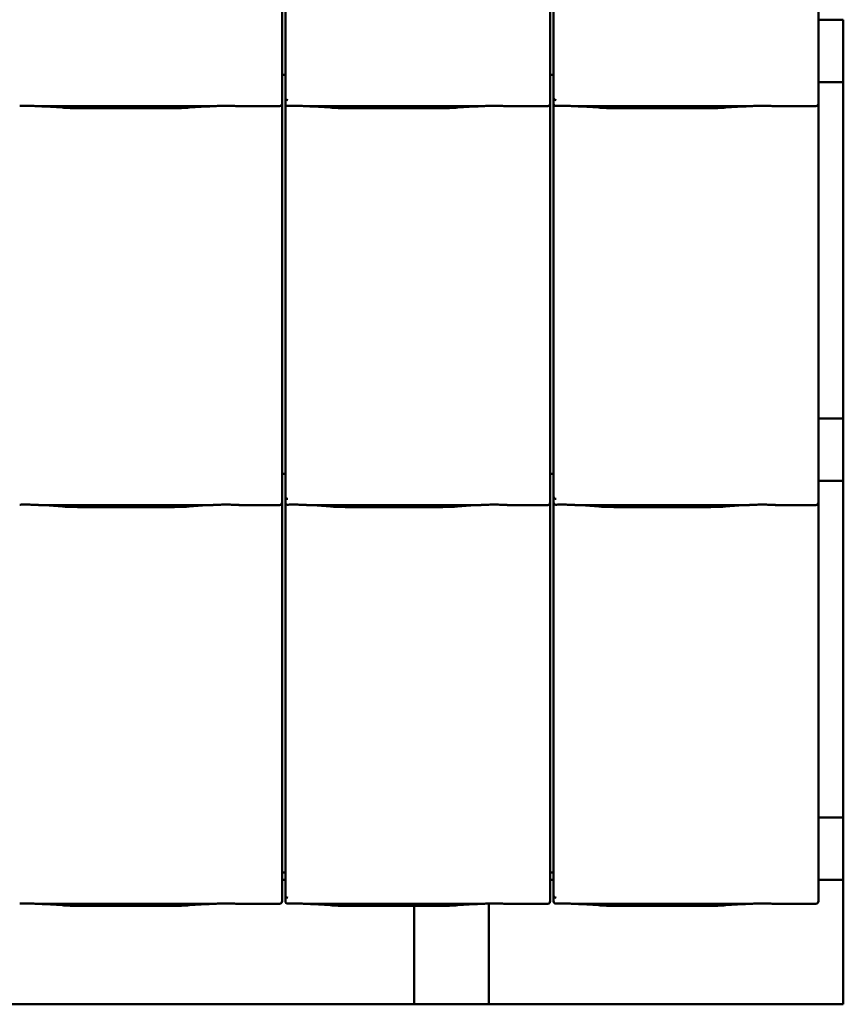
# Model space of a CAD drawing. Header units: millimetres. Extents: x 200 to 13555, y -185 to 8310.
# Tile 29 of 94: x 7634 to 8294, y 1405 to 2195. Entities that reach past the tile are written whole.
import ezdxf

# ---------------------------------------------------------------- set-up
doc = ezdxf.new("R2010")
doc.units = ezdxf.units.MM
doc.header["$LTSCALE"] = 10
doc.layers.add('Sichtbare Kanten(DIN)', color=7, linetype='Continuous', lineweight=50)

msp = doc.modelspace()

# ---------------------------------------------------------------- linework, layer by layer
at = {"layer": 'Sichtbare Kanten(DIN)'}
for p, q in [((7844.04, 2157.2), (7844.04, 2447.36)), ((7846.72, 2447.36), (7846.72, 2154.09)), ((8059.04, 2157.2), (8059.04, 2447.36)), ((8061.72, 2447.36), (8061.72, 2154.09)), ((8274.04, 2157.2), (8274.04, 2447.36)), ((8294.04, 2194.74), (8274.04, 2194.74)), ((8294.04, 2144.74), (8294.04, 2194.74)), ((7844.04, 2157.2), (7844.04, 2132.4)), ((8059.04, 2157.2), (8059.04, 2132.4)), ((8274.04, 2157.2), (8274.04, 2132.4)), ((7846.72, 2150.38), (7844.04, 2150.38)), ((7846.72, 2154.09), (7846.72, 2132.11)), ((8061.72, 2150.38), (8059.04, 2150.38)), ((8061.72, 2154.09), (8061.72, 2132.11)), ((8294.04, 2144.74), (8274.04, 2144.74)), ((8294.04, 1874.74), (8294.04, 2144.74)), ((7649.58, 2125.34), (7787.97, 2125.34)), ((7653.53, 2125.1), (7667.92, 2124.16)), ((7769.63, 2124.16), (7784.02, 2125.1)), ((7810.24, 2125.34), (7842.04, 2125.34)), ((7844.04, 2127.36), (7844.04, 2132.4)), ((7844.04, 1837.2), (7844.04, 2127.36)), ((7846.72, 2132.11), (7846.72, 2127.36)), ((7846.72, 2127.36), (7846.72, 1834.09)), ((7864.58, 2125.34), (8002.97, 2125.34)), ((7868.53, 2125.1), (7882.92, 2124.16)), ((7984.63, 2124.16), (7999.02, 2125.1)), ((8025.24, 2125.34), (8057.04, 2125.34)), ((8059.04, 2127.36), (8059.04, 2132.4)), ((8059.04, 1837.2), (8059.04, 2127.36)), ((8061.72, 2132.11), (8061.72, 2127.36)), ((8061.72, 2127.36), (8061.72, 1834.09)), ((8079.58, 2125.34), (8217.97, 2125.34)), ((8083.53, 2125.1), (8097.92, 2124.16)), ((8199.63, 2124.16), (8214.02, 2125.1)), ((8240.24, 2125.34), (8272.04, 2125.34)), ((8274.04, 2127.36), (8274.04, 2132.4)), ((8274.04, 1837.2), (8274.04, 2127.36)), ((7681.37, 2123.74), (7756.18, 2123.74)), ((7896.37, 2123.74), (7971.18, 2123.74)), ((8111.37, 2123.74), (8186.18, 2123.74)), ((8294.04, 1874.74), (8274.04, 1874.74)), ((8294.04, 1824.74), (8294.04, 1874.74)), ((7844.04, 1837.2), (7844.04, 1812.4)), ((7846.72, 1834.09), (7846.72, 1812.11)), ((8059.04, 1837.2), (8059.04, 1812.4)), ((8061.72, 1834.09), (8061.72, 1812.11)), ((8274.04, 1837.2), (8274.04, 1812.4)), ((7846.72, 1830.38), (7844.04, 1830.38)), ((8061.72, 1830.38), (8059.04, 1830.38)), ((8294.04, 1824.74), (8274.04, 1824.74)), ((8294.04, 1554.74), (8294.04, 1824.74)), ((7844.04, 1807.36), (7844.04, 1812.4)), ((7846.72, 1812.11), (7846.72, 1807.36)), ((8059.04, 1807.36), (8059.04, 1812.4)), ((8061.72, 1812.11), (8061.72, 1807.36)), ((8274.04, 1807.36), (8274.04, 1812.4)), ((7649.58, 1805.34), (7787.97, 1805.34)), ((7653.53, 1805.1), (7667.92, 1804.16)), ((7681.37, 1803.74), (7756.18, 1803.74)), ((7769.63, 1804.16), (7784.02, 1805.1)), ((7810.24, 1805.34), (7842.04, 1805.34)), ((7844.04, 1517.2), (7844.04, 1807.36)), ((7846.72, 1807.36), (7846.72, 1514.09)), ((7864.58, 1805.34), (8002.97, 1805.34)), ((7868.53, 1805.1), (7882.92, 1804.16)), ((7896.37, 1803.74), (7971.18, 1803.74)), ((7984.63, 1804.16), (7999.02, 1805.1)), ((8025.24, 1805.34), (8057.04, 1805.34)), ((8059.04, 1517.2), (8059.04, 1807.36)), ((8061.72, 1807.36), (8061.72, 1514.09)), ((8079.58, 1805.34), (8217.97, 1805.34)), ((8083.53, 1805.1), (8097.92, 1804.16)), ((8111.37, 1803.74), (8186.18, 1803.74)), ((8199.63, 1804.16), (8214.02, 1805.1)), ((8240.24, 1805.34), (8272.04, 1805.34)), ((8274.04, 1517.2), (8274.04, 1807.36)), ((8294.04, 1554.74), (8274.04, 1554.74)), ((8294.04, 1504.74), (8294.04, 1554.74)), ((7844.04, 1517.2), (7844.04, 1492.4)), ((8059.04, 1517.2), (8059.04, 1492.4)), ((8274.04, 1517.2), (8274.04, 1492.4)), ((7846.72, 1510.38), (7844.04, 1510.38)), ((7846.72, 1514.09), (7846.72, 1492.11)), ((8061.72, 1510.38), (8059.04, 1510.38)), ((8061.72, 1514.09), (8061.72, 1492.11)), ((7846.72, 1504.74), (7844.04, 1504.74)), ((8061.72, 1504.74), (8059.04, 1504.74)), ((8294.04, 1504.74), (8274.04, 1504.74)), ((8294.04, 1404.74), (8294.04, 1504.74)), ((7649.58, 1485.34), (7787.97, 1485.34)), ((7810.24, 1485.34), (7842.04, 1485.34)), ((7844.04, 1487.36), (7844.04, 1492.4)), ((7846.72, 1492.11), (7846.72, 1487.36)), ((7864.58, 1485.34), (8002.97, 1485.34)), ((8009.9, 1485.61), (8009.9, 1404.74)), ((8025.24, 1485.34), (8057.04, 1485.34)), ((8059.04, 1487.36), (8059.04, 1492.4)), ((8061.72, 1492.11), (8061.72, 1487.36)), ((8079.58, 1485.34), (8217.97, 1485.34)), ((8240.24, 1485.34), (8272.04, 1485.34)), ((8274.04, 1487.36), (8274.04, 1492.4)), ((7653.53, 1485.1), (7667.92, 1484.16)), ((7681.37, 1483.74), (7756.18, 1483.74)), ((7769.63, 1484.16), (7784.02, 1485.1)), ((7868.53, 1485.1), (7882.92, 1484.16)), ((7896.37, 1483.74), (7971.18, 1483.74)), ((7949.9, 1483.74), (7949.9, 1404.74)), ((7984.63, 1484.16), (7999.02, 1485.1)), ((8083.53, 1485.1), (8097.92, 1484.16)), ((8111.37, 1483.74), (8186.18, 1483.74)), ((8199.63, 1484.16), (8214.02, 1485.1)), ((7381.63, 1404.74), (7949.9, 1404.74)), ((7949.9, 1404.74), (8009.9, 1404.74)), ((8009.9, 1404.74), (8294.04, 1404.74))]:
    msp.add_line(p, q, dxfattribs=at)
for centre, major_axis, ratio, start_param, end_param in [((7842.04, 2127.36), (0, -2.02), 0.992203, 0, 1.570796), ((7848.72, 2137.76), (-1.9, -5.99), 0.101889, 5.972814, 5.990966), ((7848.72, 2132.08), (1.97, -0.34), 0.953832, 3.32216, 4.874804), ((7848.72, 2127.36), (0, -2.02), 0.992203, 4.712389, 5.523328), ((8057.04, 2127.36), (0, -2.02), 0.992203, 0, 1.570796), ((8063.72, 2137.76), (-1.9, -5.99), 0.101889, 5.972814, 5.990966), ((8063.72, 2132.08), (1.97, -0.34), 0.953832, 3.32216, 4.874804), ((8063.72, 2127.36), (0, -2.02), 0.992203, 4.712389, 5.523328), ((8272.04, 2127.36), (0, -2.02), 0.992203, 0, 1.570796), ((7848.72, 1817.76), (-1.9, -5.99), 0.101889, 5.972814, 5.990966), ((7848.72, 1812.08), (1.97, -0.34), 0.953832, 3.32216, 4.874804), ((8063.72, 1817.76), (-1.9, -5.99), 0.101889, 5.972814, 5.990966), ((8063.72, 1812.08), (1.97, -0.34), 0.953832, 3.32216, 4.874804), ((7842.04, 1807.36), (0, -2.02), 0.992203, 0, 1.570796), ((7848.72, 1807.36), (0, -2.02), 0.992203, 4.712389, 5.523328), ((8057.04, 1807.36), (0, -2.02), 0.992203, 0, 1.570796), ((8063.72, 1807.36), (0, -2.02), 0.992203, 4.712389, 5.523328), ((8272.04, 1807.36), (0, -2.02), 0.992203, 0, 1.570796), ((7842.04, 1487.36), (0, -2.02), 0.992203, 0, 1.570796), ((7848.72, 1497.76), (-1.9, -5.99), 0.101889, 5.972814, 5.990966), ((7848.72, 1492.08), (1.97, -0.34), 0.953832, 3.32216, 4.874804), ((7848.72, 1487.36), (0, -2.02), 0.992203, 4.712389, 5.523328), ((8057.04, 1487.36), (0, -2.02), 0.992203, 0, 1.570796), ((8063.72, 1497.76), (-1.9, -5.99), 0.101889, 5.972814, 5.990966), ((8063.72, 1492.08), (1.97, -0.34), 0.953832, 3.32216, 4.874804), ((8063.72, 1487.36), (0, -2.02), 0.992203, 4.712389, 5.523328), ((8272.04, 1487.36), (0, -2.02), 0.992203, 0, 1.570796)]:
    msp.add_ellipse(centre, major_axis=major_axis, ratio=ratio, start_param=start_param, end_param=end_param, dxfattribs=at)
for points, knots in [([(7649.58, 2125.34), (7649.22, 2125.34), (7648.83, 2125.36), (7648.05, 2125.39), (7647.65, 2125.41), (7645.92, 2125.49), (7644.41, 2125.56), (7641.37, 2125.65), (7639.84, 2125.68), (7638.44, 2125.68), (7637.05, 2125.68), (7635.52, 2125.65), (7633.91, 2125.61), (7633.82, 2125.6), (7633.72, 2125.6)], [-1.052265, -1.052265, -1.052265, -1.052265, -0.944033, -0.944033, -0.835802, -0.835802, -0.417901, -0.417901, 0, 0, 0, 0.417901, 0.417901, 0.44326, 0.44326, 0.44326, 0.44326]), ([(7648.54, 2125.37), (7648.89, 2125.35), (7649.23, 2125.34), (7649.91, 2125.31), (7650.25, 2125.29), (7650.92, 2125.26), (7651.25, 2125.24), (7651.91, 2125.2), (7652.24, 2125.18), (7652.89, 2125.15), (7653.21, 2125.13), (7653.53, 2125.1)], [1.8945551, 1.8945551, 1.8945551, 1.8945551, 1.9289476, 1.9289476, 1.9633401, 1.9633401, 1.9977326, 1.9977326, 2.0321251, 2.0321251, 2.0665177, 2.0665177, 2.0665177, 2.0665177]), ([(7789.01, 2125.37), (7788.66, 2125.35), (7788.32, 2125.34), (7787.64, 2125.31), (7787.3, 2125.29), (7786.63, 2125.26), (7786.3, 2125.24), (7785.64, 2125.2), (7785.31, 2125.18), (7784.66, 2125.15), (7784.33, 2125.13), (7784.02, 2125.1)], [5.0361477, 5.0361477, 5.0361477, 5.0361477, 5.0705402, 5.0705402, 5.1049328, 5.1049328, 5.1393253, 5.1393253, 5.1737178, 5.1737178, 5.2081103, 5.2081103, 5.2081103, 5.2081103]), ([(7810.24, 2125.34), (7809.88, 2125.34), (7809.49, 2125.36), (7808.71, 2125.39), (7808.32, 2125.41), (7806.58, 2125.49), (7805.07, 2125.56), (7802.03, 2125.65), (7800.5, 2125.68), (7797.71, 2125.68), (7796.18, 2125.65), (7793.14, 2125.56), (7791.63, 2125.49), (7789.9, 2125.41), (7789.5, 2125.39), (7788.72, 2125.36), (7788.33, 2125.34), (7787.97, 2125.34)], [1.226544, 1.226544, 1.226544, 1.226544, 1.334775, 1.334775, 1.443007, 1.443007, 1.860908, 1.860908, 2.278809, 2.278809, 2.69671, 2.69671, 3.11461, 3.11461, 3.222842, 3.222842, 3.331074, 3.331074, 3.331074, 3.331074]), ([(7809.48, 2125.36), (7809.46, 2125.36), (7809.44, 2125.36), (7809.4, 2125.36), (7809.39, 2125.36), (7809.35, 2125.36), (7809.33, 2125.36), (7809.3, 2125.36), (7809.28, 2125.37), (7809.24, 2125.37), (7809.22, 2125.37), (7809.2, 2125.37)], [4.37952398, 4.37952398, 4.37952398, 4.37952398, 4.381345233, 4.381345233, 4.383166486, 4.383166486, 4.384987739, 4.384987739, 4.386808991, 4.386808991, 4.388630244, 4.388630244, 4.388630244, 4.388630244]), ([(7847.35, 2125.89), (7847.48, 2125.81), (7847.62, 2125.75), (7847.93, 2125.65), (7848.11, 2125.62), (7848.36, 2125.6), (7848.43, 2125.6), (7848.55, 2125.6), (7848.6, 2125.6), (7848.67, 2125.6), (7848.7, 2125.6), (7848.72, 2125.6)], [-0.5371849, -0.5371849, -0.5371849, -0.5371849, -0.4701715, -0.4701715, -0.3994312, -0.3994312, -0.370279, -0.370279, -0.3542794, -0.3542794, -0.3446725, -0.3446725, -0.3446725, -0.3446725]), ([(7864.58, 2125.34), (7864.22, 2125.34), (7863.83, 2125.36), (7863.05, 2125.39), (7862.65, 2125.41), (7860.92, 2125.49), (7859.41, 2125.56), (7856.37, 2125.65), (7854.84, 2125.68), (7853.44, 2125.68), (7852.05, 2125.68), (7850.52, 2125.65), (7848.91, 2125.61), (7848.82, 2125.6), (7848.72, 2125.6)], [-1.052265, -1.052265, -1.052265, -1.052265, -0.944033, -0.944033, -0.835802, -0.835802, -0.417901, -0.417901, 0, 0, 0, 0.417901, 0.417901, 0.44326, 0.44326, 0.44326, 0.44326]), ([(7863.54, 2125.37), (7863.89, 2125.35), (7864.23, 2125.34), (7864.91, 2125.31), (7865.25, 2125.29), (7865.92, 2125.26), (7866.25, 2125.24), (7866.91, 2125.2), (7867.24, 2125.18), (7867.89, 2125.15), (7868.21, 2125.13), (7868.53, 2125.1)], [1.8945551, 1.8945551, 1.8945551, 1.8945551, 1.9289476, 1.9289476, 1.9633401, 1.9633401, 1.9977326, 1.9977326, 2.0321251, 2.0321251, 2.0665177, 2.0665177, 2.0665177, 2.0665177]), ([(8004.01, 2125.37), (8003.66, 2125.35), (8003.32, 2125.34), (8002.64, 2125.31), (8002.3, 2125.29), (8001.63, 2125.26), (8001.3, 2125.24), (8000.64, 2125.2), (8000.31, 2125.18), (7999.66, 2125.15), (7999.33, 2125.13), (7999.02, 2125.1)], [5.0361477, 5.0361477, 5.0361477, 5.0361477, 5.0705402, 5.0705402, 5.1049328, 5.1049328, 5.1393253, 5.1393253, 5.1737178, 5.1737178, 5.2081103, 5.2081103, 5.2081103, 5.2081103]), ([(8025.24, 2125.34), (8024.88, 2125.34), (8024.49, 2125.36), (8023.71, 2125.39), (8023.32, 2125.41), (8021.58, 2125.49), (8020.07, 2125.56), (8017.03, 2125.65), (8015.5, 2125.68), (8012.71, 2125.68), (8011.18, 2125.65), (8008.14, 2125.56), (8006.63, 2125.49), (8004.9, 2125.41), (8004.5, 2125.39), (8003.72, 2125.36), (8003.33, 2125.34), (8002.97, 2125.34)], [1.226544, 1.226544, 1.226544, 1.226544, 1.334775, 1.334775, 1.443007, 1.443007, 1.860908, 1.860908, 2.278809, 2.278809, 2.69671, 2.69671, 3.11461, 3.11461, 3.222842, 3.222842, 3.331074, 3.331074, 3.331074, 3.331074]), ([(8024.48, 2125.36), (8024.46, 2125.36), (8024.44, 2125.36), (8024.4, 2125.36), (8024.39, 2125.36), (8024.35, 2125.36), (8024.33, 2125.36), (8024.3, 2125.36), (8024.28, 2125.37), (8024.24, 2125.37), (8024.22, 2125.37), (8024.2, 2125.37)], [4.37952398, 4.37952398, 4.37952398, 4.37952398, 4.381345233, 4.381345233, 4.383166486, 4.383166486, 4.384987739, 4.384987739, 4.386808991, 4.386808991, 4.388630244, 4.388630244, 4.388630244, 4.388630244]), ([(8062.35, 2125.89), (8062.48, 2125.81), (8062.62, 2125.75), (8062.93, 2125.65), (8063.11, 2125.62), (8063.36, 2125.6), (8063.43, 2125.6), (8063.55, 2125.6), (8063.6, 2125.6), (8063.67, 2125.6), (8063.7, 2125.6), (8063.72, 2125.6)], [-0.5371849, -0.5371849, -0.5371849, -0.5371849, -0.4701715, -0.4701715, -0.3994312, -0.3994312, -0.370279, -0.370279, -0.3542794, -0.3542794, -0.3446725, -0.3446725, -0.3446725, -0.3446725]), ([(8079.58, 2125.34), (8079.22, 2125.34), (8078.83, 2125.36), (8078.05, 2125.39), (8077.65, 2125.41), (8075.92, 2125.49), (8074.41, 2125.56), (8071.37, 2125.65), (8069.84, 2125.68), (8068.44, 2125.68), (8067.05, 2125.68), (8065.52, 2125.65), (8063.91, 2125.61), (8063.82, 2125.6), (8063.72, 2125.6)], [-1.052265, -1.052265, -1.052265, -1.052265, -0.944033, -0.944033, -0.835802, -0.835802, -0.417901, -0.417901, 0, 0, 0, 0.417901, 0.417901, 0.44326, 0.44326, 0.44326, 0.44326]), ([(8078.54, 2125.37), (8078.89, 2125.35), (8079.23, 2125.34), (8079.91, 2125.31), (8080.25, 2125.29), (8080.92, 2125.26), (8081.25, 2125.24), (8081.91, 2125.2), (8082.24, 2125.18), (8082.89, 2125.15), (8083.21, 2125.13), (8083.53, 2125.1)], [1.8945551, 1.8945551, 1.8945551, 1.8945551, 1.9289476, 1.9289476, 1.9633401, 1.9633401, 1.9977326, 1.9977326, 2.0321251, 2.0321251, 2.0665177, 2.0665177, 2.0665177, 2.0665177]), ([(8219.01, 2125.37), (8218.66, 2125.35), (8218.32, 2125.34), (8217.64, 2125.31), (8217.3, 2125.29), (8216.63, 2125.26), (8216.3, 2125.24), (8215.64, 2125.2), (8215.31, 2125.18), (8214.66, 2125.15), (8214.33, 2125.13), (8214.02, 2125.1)], [5.0361477, 5.0361477, 5.0361477, 5.0361477, 5.0705402, 5.0705402, 5.1049328, 5.1049328, 5.1393253, 5.1393253, 5.1737178, 5.1737178, 5.2081103, 5.2081103, 5.2081103, 5.2081103]), ([(8240.24, 2125.34), (8239.88, 2125.34), (8239.49, 2125.36), (8238.71, 2125.39), (8238.32, 2125.41), (8236.58, 2125.49), (8235.07, 2125.56), (8232.03, 2125.65), (8230.5, 2125.68), (8227.71, 2125.68), (8226.18, 2125.65), (8223.14, 2125.56), (8221.63, 2125.49), (8219.9, 2125.41), (8219.5, 2125.39), (8218.72, 2125.36), (8218.33, 2125.34), (8217.97, 2125.34)], [1.226544, 1.226544, 1.226544, 1.226544, 1.334775, 1.334775, 1.443007, 1.443007, 1.860908, 1.860908, 2.278809, 2.278809, 2.69671, 2.69671, 3.11461, 3.11461, 3.222842, 3.222842, 3.331074, 3.331074, 3.331074, 3.331074]), ([(8239.48, 2125.36), (8239.46, 2125.36), (8239.44, 2125.36), (8239.4, 2125.36), (8239.39, 2125.36), (8239.35, 2125.36), (8239.33, 2125.36), (8239.3, 2125.36), (8239.28, 2125.37), (8239.24, 2125.37), (8239.22, 2125.37), (8239.2, 2125.37)], [4.37952398, 4.37952398, 4.37952398, 4.37952398, 4.381345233, 4.381345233, 4.383166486, 4.383166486, 4.384987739, 4.384987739, 4.386808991, 4.386808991, 4.388630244, 4.388630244, 4.388630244, 4.388630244]), ([(7681.37, 2123.74), (7680.43, 2123.74), (7679.5, 2123.75), (7677.64, 2123.77), (7676.72, 2123.79), (7674.89, 2123.83), (7673.98, 2123.86), (7672.19, 2123.93), (7671.31, 2123.96), (7669.59, 2124.05), (7668.74, 2124.1), (7667.92, 2124.16)], [4.712389, 4.712389, 4.712389, 4.712389, 4.8115332, 4.8115332, 4.9106775, 4.9106775, 5.0098218, 5.0098218, 5.108966, 5.108966, 5.2081103, 5.2081103, 5.2081103, 5.2081103]), ([(7769.63, 2124.16), (7768.81, 2124.1), (7767.96, 2124.05), (7766.24, 2123.96), (7765.36, 2123.93), (7763.57, 2123.86), (7762.66, 2123.83), (7760.83, 2123.79), (7759.91, 2123.77), (7758.05, 2123.75), (7757.12, 2123.74), (7756.18, 2123.74)], [4.2166677, 4.2166677, 4.2166677, 4.2166677, 4.3158119, 4.3158119, 4.4149562, 4.4149562, 4.5141004, 4.5141004, 4.6132447, 4.6132447, 4.712389, 4.712389, 4.712389, 4.712389]), ([(7896.37, 2123.74), (7895.43, 2123.74), (7894.5, 2123.75), (7892.64, 2123.77), (7891.72, 2123.79), (7889.89, 2123.83), (7888.98, 2123.86), (7887.19, 2123.93), (7886.31, 2123.96), (7884.59, 2124.05), (7883.74, 2124.1), (7882.92, 2124.16)], [4.712389, 4.712389, 4.712389, 4.712389, 4.8115332, 4.8115332, 4.9106775, 4.9106775, 5.0098218, 5.0098218, 5.108966, 5.108966, 5.2081103, 5.2081103, 5.2081103, 5.2081103]), ([(7984.63, 2124.16), (7983.81, 2124.1), (7982.96, 2124.05), (7981.24, 2123.96), (7980.36, 2123.93), (7978.57, 2123.86), (7977.66, 2123.83), (7975.83, 2123.79), (7974.91, 2123.77), (7973.05, 2123.75), (7972.12, 2123.74), (7971.18, 2123.74)], [4.2166677, 4.2166677, 4.2166677, 4.2166677, 4.3158119, 4.3158119, 4.4149562, 4.4149562, 4.5141004, 4.5141004, 4.6132447, 4.6132447, 4.712389, 4.712389, 4.712389, 4.712389]), ([(8111.37, 2123.74), (8110.43, 2123.74), (8109.5, 2123.75), (8107.64, 2123.77), (8106.72, 2123.79), (8104.89, 2123.83), (8103.98, 2123.86), (8102.19, 2123.93), (8101.31, 2123.96), (8099.59, 2124.05), (8098.74, 2124.1), (8097.92, 2124.16)], [4.712389, 4.712389, 4.712389, 4.712389, 4.8115332, 4.8115332, 4.9106775, 4.9106775, 5.0098218, 5.0098218, 5.108966, 5.108966, 5.2081103, 5.2081103, 5.2081103, 5.2081103]), ([(8199.63, 2124.16), (8198.81, 2124.1), (8197.96, 2124.05), (8196.24, 2123.96), (8195.36, 2123.93), (8193.57, 2123.86), (8192.66, 2123.83), (8190.83, 2123.79), (8189.91, 2123.77), (8188.05, 2123.75), (8187.12, 2123.74), (8186.18, 2123.74)], [4.2166677, 4.2166677, 4.2166677, 4.2166677, 4.3158119, 4.3158119, 4.4149562, 4.4149562, 4.5141004, 4.5141004, 4.6132447, 4.6132447, 4.712389, 4.712389, 4.712389, 4.712389]), ([(7649.58, 1805.34), (7649.22, 1805.34), (7648.83, 1805.36), (7648.05, 1805.39), (7647.65, 1805.41), (7645.92, 1805.49), (7644.41, 1805.56), (7641.37, 1805.65), (7639.84, 1805.68), (7638.44, 1805.68), (7637.05, 1805.68), (7635.52, 1805.65), (7633.91, 1805.61), (7633.82, 1805.6), (7633.72, 1805.6)], [-1.052265, -1.052265, -1.052265, -1.052265, -0.944033, -0.944033, -0.835802, -0.835802, -0.417901, -0.417901, 0, 0, 0, 0.417901, 0.417901, 0.44326, 0.44326, 0.44326, 0.44326]), ([(7648.54, 1805.37), (7648.89, 1805.35), (7649.23, 1805.34), (7649.91, 1805.31), (7650.25, 1805.29), (7650.92, 1805.26), (7651.25, 1805.24), (7651.91, 1805.2), (7652.24, 1805.18), (7652.89, 1805.15), (7653.21, 1805.13), (7653.53, 1805.1)], [1.8945551, 1.8945551, 1.8945551, 1.8945551, 1.9289476, 1.9289476, 1.9633401, 1.9633401, 1.9977326, 1.9977326, 2.0321251, 2.0321251, 2.0665177, 2.0665177, 2.0665177, 2.0665177]), ([(7681.37, 1803.74), (7680.43, 1803.74), (7679.5, 1803.75), (7677.64, 1803.77), (7676.72, 1803.79), (7674.89, 1803.83), (7673.98, 1803.86), (7672.19, 1803.93), (7671.31, 1803.96), (7669.59, 1804.05), (7668.74, 1804.1), (7667.92, 1804.16)], [4.712389, 4.712389, 4.712389, 4.712389, 4.8115332, 4.8115332, 4.9106775, 4.9106775, 5.0098218, 5.0098218, 5.108966, 5.108966, 5.2081103, 5.2081103, 5.2081103, 5.2081103]), ([(7769.63, 1804.16), (7768.81, 1804.1), (7767.96, 1804.05), (7766.24, 1803.96), (7765.36, 1803.93), (7763.57, 1803.86), (7762.66, 1803.83), (7760.83, 1803.79), (7759.91, 1803.77), (7758.05, 1803.75), (7757.12, 1803.74), (7756.18, 1803.74)], [4.2166677, 4.2166677, 4.2166677, 4.2166677, 4.3158119, 4.3158119, 4.4149562, 4.4149562, 4.5141004, 4.5141004, 4.6132447, 4.6132447, 4.712389, 4.712389, 4.712389, 4.712389]), ([(7789.01, 1805.37), (7788.66, 1805.35), (7788.32, 1805.34), (7787.64, 1805.31), (7787.3, 1805.29), (7786.63, 1805.26), (7786.3, 1805.24), (7785.64, 1805.2), (7785.31, 1805.18), (7784.66, 1805.15), (7784.33, 1805.13), (7784.02, 1805.1)], [5.0361477, 5.0361477, 5.0361477, 5.0361477, 5.0705402, 5.0705402, 5.1049328, 5.1049328, 5.1393253, 5.1393253, 5.1737178, 5.1737178, 5.2081103, 5.2081103, 5.2081103, 5.2081103]), ([(7810.24, 1805.34), (7809.88, 1805.34), (7809.49, 1805.36), (7808.71, 1805.39), (7808.32, 1805.41), (7806.58, 1805.49), (7805.07, 1805.56), (7802.03, 1805.65), (7800.5, 1805.68), (7797.71, 1805.68), (7796.18, 1805.65), (7793.14, 1805.56), (7791.63, 1805.49), (7789.9, 1805.41), (7789.5, 1805.39), (7788.72, 1805.36), (7788.33, 1805.34), (7787.97, 1805.34)], [1.226544, 1.226544, 1.226544, 1.226544, 1.334775, 1.334775, 1.443007, 1.443007, 1.860908, 1.860908, 2.278809, 2.278809, 2.69671, 2.69671, 3.11461, 3.11461, 3.222842, 3.222842, 3.331074, 3.331074, 3.331074, 3.331074]), ([(7809.48, 1805.36), (7809.46, 1805.36), (7809.44, 1805.36), (7809.4, 1805.36), (7809.39, 1805.36), (7809.35, 1805.36), (7809.33, 1805.36), (7809.3, 1805.36), (7809.28, 1805.37), (7809.24, 1805.37), (7809.22, 1805.37), (7809.2, 1805.37)], [4.37952398, 4.37952398, 4.37952398, 4.37952398, 4.381345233, 4.381345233, 4.383166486, 4.383166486, 4.384987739, 4.384987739, 4.386808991, 4.386808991, 4.388630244, 4.388630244, 4.388630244, 4.388630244]), ([(7847.35, 1805.89), (7847.48, 1805.81), (7847.62, 1805.75), (7847.93, 1805.65), (7848.11, 1805.62), (7848.36, 1805.6), (7848.43, 1805.6), (7848.55, 1805.6), (7848.6, 1805.6), (7848.67, 1805.6), (7848.7, 1805.6), (7848.72, 1805.6)], [-0.5371849, -0.5371849, -0.5371849, -0.5371849, -0.4701715, -0.4701715, -0.3994312, -0.3994312, -0.370279, -0.370279, -0.3542794, -0.3542794, -0.3446725, -0.3446725, -0.3446725, -0.3446725]), ([(7864.58, 1805.34), (7864.22, 1805.34), (7863.83, 1805.36), (7863.05, 1805.39), (7862.65, 1805.41), (7860.92, 1805.49), (7859.41, 1805.56), (7856.37, 1805.65), (7854.84, 1805.68), (7853.44, 1805.68), (7852.05, 1805.68), (7850.52, 1805.65), (7848.91, 1805.61), (7848.82, 1805.6), (7848.72, 1805.6)], [-1.052265, -1.052265, -1.052265, -1.052265, -0.944033, -0.944033, -0.835802, -0.835802, -0.417901, -0.417901, 0, 0, 0, 0.417901, 0.417901, 0.44326, 0.44326, 0.44326, 0.44326]), ([(7863.54, 1805.37), (7863.89, 1805.35), (7864.23, 1805.34), (7864.91, 1805.31), (7865.25, 1805.29), (7865.92, 1805.26), (7866.25, 1805.24), (7866.91, 1805.2), (7867.24, 1805.18), (7867.89, 1805.15), (7868.21, 1805.13), (7868.53, 1805.1)], [1.8945551, 1.8945551, 1.8945551, 1.8945551, 1.9289476, 1.9289476, 1.9633401, 1.9633401, 1.9977326, 1.9977326, 2.0321251, 2.0321251, 2.0665177, 2.0665177, 2.0665177, 2.0665177]), ([(7896.37, 1803.74), (7895.43, 1803.74), (7894.5, 1803.75), (7892.64, 1803.77), (7891.72, 1803.79), (7889.89, 1803.83), (7888.98, 1803.86), (7887.19, 1803.93), (7886.31, 1803.96), (7884.59, 1804.05), (7883.74, 1804.1), (7882.92, 1804.16)], [4.712389, 4.712389, 4.712389, 4.712389, 4.8115332, 4.8115332, 4.9106775, 4.9106775, 5.0098218, 5.0098218, 5.108966, 5.108966, 5.2081103, 5.2081103, 5.2081103, 5.2081103]), ([(7984.63, 1804.16), (7983.81, 1804.1), (7982.96, 1804.05), (7981.24, 1803.96), (7980.36, 1803.93), (7978.57, 1803.86), (7977.66, 1803.83), (7975.83, 1803.79), (7974.91, 1803.77), (7973.05, 1803.75), (7972.12, 1803.74), (7971.18, 1803.74)], [4.2166677, 4.2166677, 4.2166677, 4.2166677, 4.3158119, 4.3158119, 4.4149562, 4.4149562, 4.5141004, 4.5141004, 4.6132447, 4.6132447, 4.712389, 4.712389, 4.712389, 4.712389]), ([(8004.01, 1805.37), (8003.66, 1805.35), (8003.32, 1805.34), (8002.64, 1805.31), (8002.3, 1805.29), (8001.63, 1805.26), (8001.3, 1805.24), (8000.64, 1805.2), (8000.31, 1805.18), (7999.66, 1805.15), (7999.33, 1805.13), (7999.02, 1805.1)], [5.0361477, 5.0361477, 5.0361477, 5.0361477, 5.0705402, 5.0705402, 5.1049328, 5.1049328, 5.1393253, 5.1393253, 5.1737178, 5.1737178, 5.2081103, 5.2081103, 5.2081103, 5.2081103]), ([(8025.24, 1805.34), (8024.88, 1805.34), (8024.49, 1805.36), (8023.71, 1805.39), (8023.32, 1805.41), (8021.58, 1805.49), (8020.07, 1805.56), (8017.03, 1805.65), (8015.5, 1805.68), (8012.71, 1805.68), (8011.18, 1805.65), (8008.14, 1805.56), (8006.63, 1805.49), (8004.9, 1805.41), (8004.5, 1805.39), (8003.72, 1805.36), (8003.33, 1805.34), (8002.97, 1805.34)], [1.226544, 1.226544, 1.226544, 1.226544, 1.334775, 1.334775, 1.443007, 1.443007, 1.860908, 1.860908, 2.278809, 2.278809, 2.69671, 2.69671, 3.11461, 3.11461, 3.222842, 3.222842, 3.331074, 3.331074, 3.331074, 3.331074]), ([(8024.48, 1805.36), (8024.46, 1805.36), (8024.44, 1805.36), (8024.4, 1805.36), (8024.39, 1805.36), (8024.35, 1805.36), (8024.33, 1805.36), (8024.3, 1805.36), (8024.28, 1805.37), (8024.24, 1805.37), (8024.22, 1805.37), (8024.2, 1805.37)], [4.37952398, 4.37952398, 4.37952398, 4.37952398, 4.381345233, 4.381345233, 4.383166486, 4.383166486, 4.384987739, 4.384987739, 4.386808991, 4.386808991, 4.388630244, 4.388630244, 4.388630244, 4.388630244]), ([(8062.35, 1805.89), (8062.48, 1805.81), (8062.62, 1805.75), (8062.93, 1805.65), (8063.11, 1805.62), (8063.36, 1805.6), (8063.43, 1805.6), (8063.55, 1805.6), (8063.6, 1805.6), (8063.67, 1805.6), (8063.7, 1805.6), (8063.72, 1805.6)], [-0.5371849, -0.5371849, -0.5371849, -0.5371849, -0.4701715, -0.4701715, -0.3994312, -0.3994312, -0.370279, -0.370279, -0.3542794, -0.3542794, -0.3446725, -0.3446725, -0.3446725, -0.3446725]), ([(8079.58, 1805.34), (8079.22, 1805.34), (8078.83, 1805.36), (8078.05, 1805.39), (8077.65, 1805.41), (8075.92, 1805.49), (8074.41, 1805.56), (8071.37, 1805.65), (8069.84, 1805.68), (8068.44, 1805.68), (8067.05, 1805.68), (8065.52, 1805.65), (8063.91, 1805.61), (8063.82, 1805.6), (8063.72, 1805.6)], [-1.052265, -1.052265, -1.052265, -1.052265, -0.944033, -0.944033, -0.835802, -0.835802, -0.417901, -0.417901, 0, 0, 0, 0.417901, 0.417901, 0.44326, 0.44326, 0.44326, 0.44326]), ([(8078.54, 1805.37), (8078.89, 1805.35), (8079.23, 1805.34), (8079.91, 1805.31), (8080.25, 1805.29), (8080.92, 1805.26), (8081.25, 1805.24), (8081.91, 1805.2), (8082.24, 1805.18), (8082.89, 1805.15), (8083.21, 1805.13), (8083.53, 1805.1)], [1.8945551, 1.8945551, 1.8945551, 1.8945551, 1.9289476, 1.9289476, 1.9633401, 1.9633401, 1.9977326, 1.9977326, 2.0321251, 2.0321251, 2.0665177, 2.0665177, 2.0665177, 2.0665177]), ([(8111.37, 1803.74), (8110.43, 1803.74), (8109.5, 1803.75), (8107.64, 1803.77), (8106.72, 1803.79), (8104.89, 1803.83), (8103.98, 1803.86), (8102.19, 1803.93), (8101.31, 1803.96), (8099.59, 1804.05), (8098.74, 1804.1), (8097.92, 1804.16)], [4.712389, 4.712389, 4.712389, 4.712389, 4.8115332, 4.8115332, 4.9106775, 4.9106775, 5.0098218, 5.0098218, 5.108966, 5.108966, 5.2081103, 5.2081103, 5.2081103, 5.2081103]), ([(8199.63, 1804.16), (8198.81, 1804.1), (8197.96, 1804.05), (8196.24, 1803.96), (8195.36, 1803.93), (8193.57, 1803.86), (8192.66, 1803.83), (8190.83, 1803.79), (8189.91, 1803.77), (8188.05, 1803.75), (8187.12, 1803.74), (8186.18, 1803.74)], [4.2166677, 4.2166677, 4.2166677, 4.2166677, 4.3158119, 4.3158119, 4.4149562, 4.4149562, 4.5141004, 4.5141004, 4.6132447, 4.6132447, 4.712389, 4.712389, 4.712389, 4.712389]), ([(8219.01, 1805.37), (8218.66, 1805.35), (8218.32, 1805.34), (8217.64, 1805.31), (8217.3, 1805.29), (8216.63, 1805.26), (8216.3, 1805.24), (8215.64, 1805.2), (8215.31, 1805.18), (8214.66, 1805.15), (8214.33, 1805.13), (8214.02, 1805.1)], [5.0361477, 5.0361477, 5.0361477, 5.0361477, 5.0705402, 5.0705402, 5.1049328, 5.1049328, 5.1393253, 5.1393253, 5.1737178, 5.1737178, 5.2081103, 5.2081103, 5.2081103, 5.2081103]), ([(8240.24, 1805.34), (8239.88, 1805.34), (8239.49, 1805.36), (8238.71, 1805.39), (8238.32, 1805.41), (8236.58, 1805.49), (8235.07, 1805.56), (8232.03, 1805.65), (8230.5, 1805.68), (8227.71, 1805.68), (8226.18, 1805.65), (8223.14, 1805.56), (8221.63, 1805.49), (8219.9, 1805.41), (8219.5, 1805.39), (8218.72, 1805.36), (8218.33, 1805.34), (8217.97, 1805.34)], [1.226544, 1.226544, 1.226544, 1.226544, 1.334775, 1.334775, 1.443007, 1.443007, 1.860908, 1.860908, 2.278809, 2.278809, 2.69671, 2.69671, 3.11461, 3.11461, 3.222842, 3.222842, 3.331074, 3.331074, 3.331074, 3.331074]), ([(8239.48, 1805.36), (8239.46, 1805.36), (8239.44, 1805.36), (8239.4, 1805.36), (8239.39, 1805.36), (8239.35, 1805.36), (8239.33, 1805.36), (8239.3, 1805.36), (8239.28, 1805.37), (8239.24, 1805.37), (8239.22, 1805.37), (8239.2, 1805.37)], [4.37952398, 4.37952398, 4.37952398, 4.37952398, 4.381345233, 4.381345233, 4.383166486, 4.383166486, 4.384987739, 4.384987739, 4.386808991, 4.386808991, 4.388630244, 4.388630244, 4.388630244, 4.388630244]), ([(7649.58, 1485.34), (7649.22, 1485.34), (7648.83, 1485.36), (7648.05, 1485.39), (7647.65, 1485.41), (7645.92, 1485.49), (7644.41, 1485.56), (7641.37, 1485.65), (7639.84, 1485.68), (7638.44, 1485.68), (7637.05, 1485.68), (7635.52, 1485.65), (7633.91, 1485.61), (7633.82, 1485.6), (7633.72, 1485.6)], [-1.052265, -1.052265, -1.052265, -1.052265, -0.944033, -0.944033, -0.835802, -0.835802, -0.417901, -0.417901, 0, 0, 0, 0.417901, 0.417901, 0.44326, 0.44326, 0.44326, 0.44326]), ([(7648.54, 1485.37), (7648.89, 1485.35), (7649.23, 1485.34), (7649.91, 1485.31), (7650.25, 1485.29), (7650.92, 1485.26), (7651.25, 1485.24), (7651.91, 1485.2), (7652.24, 1485.18), (7652.89, 1485.15), (7653.21, 1485.13), (7653.53, 1485.1)], [1.8945551, 1.8945551, 1.8945551, 1.8945551, 1.9289476, 1.9289476, 1.9633401, 1.9633401, 1.9977326, 1.9977326, 2.0321251, 2.0321251, 2.0665177, 2.0665177, 2.0665177, 2.0665177]), ([(7789.01, 1485.37), (7788.66, 1485.35), (7788.32, 1485.34), (7787.64, 1485.31), (7787.3, 1485.29), (7786.63, 1485.26), (7786.3, 1485.24), (7785.64, 1485.2), (7785.31, 1485.18), (7784.66, 1485.15), (7784.33, 1485.13), (7784.02, 1485.1)], [5.0361477, 5.0361477, 5.0361477, 5.0361477, 5.0705402, 5.0705402, 5.1049328, 5.1049328, 5.1393253, 5.1393253, 5.1737178, 5.1737178, 5.2081103, 5.2081103, 5.2081103, 5.2081103]), ([(7810.24, 1485.34), (7809.88, 1485.34), (7809.49, 1485.36), (7808.71, 1485.39), (7808.32, 1485.41), (7806.58, 1485.49), (7805.07, 1485.56), (7802.03, 1485.65), (7800.5, 1485.68), (7797.71, 1485.68), (7796.18, 1485.65), (7793.14, 1485.56), (7791.63, 1485.49), (7789.9, 1485.41), (7789.5, 1485.39), (7788.72, 1485.36), (7788.33, 1485.34), (7787.97, 1485.34)], [1.226544, 1.226544, 1.226544, 1.226544, 1.334775, 1.334775, 1.443007, 1.443007, 1.860908, 1.860908, 2.278809, 2.278809, 2.69671, 2.69671, 3.11461, 3.11461, 3.222842, 3.222842, 3.331074, 3.331074, 3.331074, 3.331074]), ([(7809.48, 1485.36), (7809.46, 1485.36), (7809.44, 1485.36), (7809.4, 1485.36), (7809.39, 1485.36), (7809.35, 1485.36), (7809.33, 1485.36), (7809.3, 1485.36), (7809.28, 1485.37), (7809.24, 1485.37), (7809.22, 1485.37), (7809.2, 1485.37)], [4.37952398, 4.37952398, 4.37952398, 4.37952398, 4.381345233, 4.381345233, 4.383166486, 4.383166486, 4.384987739, 4.384987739, 4.386808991, 4.386808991, 4.388630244, 4.388630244, 4.388630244, 4.388630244]), ([(7847.35, 1485.89), (7847.48, 1485.81), (7847.62, 1485.75), (7847.93, 1485.65), (7848.11, 1485.62), (7848.36, 1485.6), (7848.43, 1485.6), (7848.55, 1485.6), (7848.6, 1485.6), (7848.67, 1485.6), (7848.7, 1485.6), (7848.72, 1485.6)], [-0.5371849, -0.5371849, -0.5371849, -0.5371849, -0.4701715, -0.4701715, -0.3994312, -0.3994312, -0.370279, -0.370279, -0.3542794, -0.3542794, -0.3446725, -0.3446725, -0.3446725, -0.3446725]), ([(7864.58, 1485.34), (7864.22, 1485.34), (7863.83, 1485.36), (7863.05, 1485.39), (7862.65, 1485.41), (7860.92, 1485.49), (7859.41, 1485.56), (7856.37, 1485.65), (7854.84, 1485.68), (7853.44, 1485.68), (7852.05, 1485.68), (7850.52, 1485.65), (7848.91, 1485.61), (7848.82, 1485.6), (7848.72, 1485.6)], [-1.052265, -1.052265, -1.052265, -1.052265, -0.944033, -0.944033, -0.835802, -0.835802, -0.417901, -0.417901, 0, 0, 0, 0.417901, 0.417901, 0.44326, 0.44326, 0.44326, 0.44326]), ([(7863.54, 1485.37), (7863.89, 1485.35), (7864.23, 1485.34), (7864.91, 1485.31), (7865.25, 1485.29), (7865.92, 1485.26), (7866.25, 1485.24), (7866.91, 1485.2), (7867.24, 1485.18), (7867.89, 1485.15), (7868.21, 1485.13), (7868.53, 1485.1)], [1.8945551, 1.8945551, 1.8945551, 1.8945551, 1.9289476, 1.9289476, 1.9633401, 1.9633401, 1.9977326, 1.9977326, 2.0321251, 2.0321251, 2.0665177, 2.0665177, 2.0665177, 2.0665177]), ([(8004.01, 1485.37), (8003.66, 1485.35), (8003.32, 1485.34), (8002.64, 1485.31), (8002.3, 1485.29), (8001.63, 1485.26), (8001.3, 1485.24), (8000.64, 1485.2), (8000.31, 1485.18), (7999.66, 1485.15), (7999.33, 1485.13), (7999.02, 1485.1)], [5.0361477, 5.0361477, 5.0361477, 5.0361477, 5.0705402, 5.0705402, 5.1049328, 5.1049328, 5.1393253, 5.1393253, 5.1737178, 5.1737178, 5.2081103, 5.2081103, 5.2081103, 5.2081103]), ([(8025.24, 1485.34), (8024.88, 1485.34), (8024.49, 1485.36), (8023.71, 1485.39), (8023.32, 1485.41), (8021.58, 1485.49), (8020.07, 1485.56), (8017.03, 1485.65), (8015.5, 1485.68), (8012.71, 1485.68), (8011.18, 1485.65), (8008.14, 1485.56), (8006.63, 1485.49), (8004.9, 1485.41), (8004.5, 1485.39), (8003.72, 1485.36), (8003.33, 1485.34), (8002.97, 1485.34)], [1.226544, 1.226544, 1.226544, 1.226544, 1.334775, 1.334775, 1.443007, 1.443007, 1.860908, 1.860908, 2.278809, 2.278809, 2.69671, 2.69671, 3.11461, 3.11461, 3.222842, 3.222842, 3.331074, 3.331074, 3.331074, 3.331074]), ([(8024.48, 1485.36), (8024.46, 1485.36), (8024.44, 1485.36), (8024.4, 1485.36), (8024.39, 1485.36), (8024.35, 1485.36), (8024.33, 1485.36), (8024.3, 1485.36), (8024.28, 1485.37), (8024.24, 1485.37), (8024.22, 1485.37), (8024.2, 1485.37)], [4.37952398, 4.37952398, 4.37952398, 4.37952398, 4.381345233, 4.381345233, 4.383166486, 4.383166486, 4.384987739, 4.384987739, 4.386808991, 4.386808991, 4.388630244, 4.388630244, 4.388630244, 4.388630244]), ([(8062.35, 1485.89), (8062.48, 1485.81), (8062.62, 1485.75), (8062.93, 1485.65), (8063.11, 1485.62), (8063.36, 1485.6), (8063.43, 1485.6), (8063.55, 1485.6), (8063.6, 1485.6), (8063.67, 1485.6), (8063.7, 1485.6), (8063.72, 1485.6)], [-0.5371849, -0.5371849, -0.5371849, -0.5371849, -0.4701715, -0.4701715, -0.3994312, -0.3994312, -0.370279, -0.370279, -0.3542794, -0.3542794, -0.3446725, -0.3446725, -0.3446725, -0.3446725]), ([(8079.58, 1485.34), (8079.22, 1485.34), (8078.83, 1485.36), (8078.05, 1485.39), (8077.65, 1485.41), (8075.92, 1485.49), (8074.41, 1485.56), (8071.37, 1485.65), (8069.84, 1485.68), (8068.44, 1485.68), (8067.05, 1485.68), (8065.52, 1485.65), (8063.91, 1485.61), (8063.82, 1485.6), (8063.72, 1485.6)], [-1.052265, -1.052265, -1.052265, -1.052265, -0.944033, -0.944033, -0.835802, -0.835802, -0.417901, -0.417901, 0, 0, 0, 0.417901, 0.417901, 0.44326, 0.44326, 0.44326, 0.44326]), ([(8078.54, 1485.37), (8078.89, 1485.35), (8079.23, 1485.34), (8079.91, 1485.31), (8080.25, 1485.29), (8080.92, 1485.26), (8081.25, 1485.24), (8081.91, 1485.2), (8082.24, 1485.18), (8082.89, 1485.15), (8083.21, 1485.13), (8083.53, 1485.1)], [1.8945551, 1.8945551, 1.8945551, 1.8945551, 1.9289476, 1.9289476, 1.9633401, 1.9633401, 1.9977326, 1.9977326, 2.0321251, 2.0321251, 2.0665177, 2.0665177, 2.0665177, 2.0665177]), ([(8219.01, 1485.37), (8218.66, 1485.35), (8218.32, 1485.34), (8217.64, 1485.31), (8217.3, 1485.29), (8216.63, 1485.26), (8216.3, 1485.24), (8215.64, 1485.2), (8215.31, 1485.18), (8214.66, 1485.15), (8214.33, 1485.13), (8214.02, 1485.1)], [5.0361477, 5.0361477, 5.0361477, 5.0361477, 5.0705402, 5.0705402, 5.1049328, 5.1049328, 5.1393253, 5.1393253, 5.1737178, 5.1737178, 5.2081103, 5.2081103, 5.2081103, 5.2081103]), ([(8240.24, 1485.34), (8239.88, 1485.34), (8239.49, 1485.36), (8238.71, 1485.39), (8238.32, 1485.41), (8236.58, 1485.49), (8235.07, 1485.56), (8232.03, 1485.65), (8230.5, 1485.68), (8227.71, 1485.68), (8226.18, 1485.65), (8223.14, 1485.56), (8221.63, 1485.49), (8219.9, 1485.41), (8219.5, 1485.39), (8218.72, 1485.36), (8218.33, 1485.34), (8217.97, 1485.34)], [1.226544, 1.226544, 1.226544, 1.226544, 1.334775, 1.334775, 1.443007, 1.443007, 1.860908, 1.860908, 2.278809, 2.278809, 2.69671, 2.69671, 3.11461, 3.11461, 3.222842, 3.222842, 3.331074, 3.331074, 3.331074, 3.331074]), ([(8239.48, 1485.36), (8239.46, 1485.36), (8239.44, 1485.36), (8239.4, 1485.36), (8239.39, 1485.36), (8239.35, 1485.36), (8239.33, 1485.36), (8239.3, 1485.36), (8239.28, 1485.37), (8239.24, 1485.37), (8239.22, 1485.37), (8239.2, 1485.37)], [4.37952398, 4.37952398, 4.37952398, 4.37952398, 4.381345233, 4.381345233, 4.383166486, 4.383166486, 4.384987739, 4.384987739, 4.386808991, 4.386808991, 4.388630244, 4.388630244, 4.388630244, 4.388630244]), ([(7681.37, 1483.74), (7680.43, 1483.74), (7679.5, 1483.75), (7677.64, 1483.77), (7676.72, 1483.79), (7674.89, 1483.83), (7673.98, 1483.86), (7672.19, 1483.93), (7671.31, 1483.96), (7669.59, 1484.05), (7668.74, 1484.1), (7667.92, 1484.16)], [4.712389, 4.712389, 4.712389, 4.712389, 4.8115332, 4.8115332, 4.9106775, 4.9106775, 5.0098218, 5.0098218, 5.108966, 5.108966, 5.2081103, 5.2081103, 5.2081103, 5.2081103]), ([(7769.63, 1484.16), (7768.81, 1484.1), (7767.96, 1484.05), (7766.24, 1483.96), (7765.36, 1483.93), (7763.57, 1483.86), (7762.66, 1483.83), (7760.83, 1483.79), (7759.91, 1483.77), (7758.05, 1483.75), (7757.12, 1483.74), (7756.18, 1483.74)], [4.2166677, 4.2166677, 4.2166677, 4.2166677, 4.3158119, 4.3158119, 4.4149562, 4.4149562, 4.5141004, 4.5141004, 4.6132447, 4.6132447, 4.712389, 4.712389, 4.712389, 4.712389]), ([(7896.37, 1483.74), (7895.43, 1483.74), (7894.5, 1483.75), (7892.64, 1483.77), (7891.72, 1483.79), (7889.89, 1483.83), (7888.98, 1483.86), (7887.19, 1483.93), (7886.31, 1483.96), (7884.59, 1484.05), (7883.74, 1484.1), (7882.92, 1484.16)], [4.712389, 4.712389, 4.712389, 4.712389, 4.8115332, 4.8115332, 4.9106775, 4.9106775, 5.0098218, 5.0098218, 5.108966, 5.108966, 5.2081103, 5.2081103, 5.2081103, 5.2081103]), ([(7984.63, 1484.16), (7983.81, 1484.1), (7982.96, 1484.05), (7981.24, 1483.96), (7980.36, 1483.93), (7978.57, 1483.86), (7977.66, 1483.83), (7975.83, 1483.79), (7974.91, 1483.77), (7973.05, 1483.75), (7972.12, 1483.74), (7971.18, 1483.74)], [4.2166677, 4.2166677, 4.2166677, 4.2166677, 4.3158119, 4.3158119, 4.4149562, 4.4149562, 4.5141004, 4.5141004, 4.6132447, 4.6132447, 4.712389, 4.712389, 4.712389, 4.712389]), ([(8111.37, 1483.74), (8110.43, 1483.74), (8109.5, 1483.75), (8107.64, 1483.77), (8106.72, 1483.79), (8104.89, 1483.83), (8103.98, 1483.86), (8102.19, 1483.93), (8101.31, 1483.96), (8099.59, 1484.05), (8098.74, 1484.1), (8097.92, 1484.16)], [4.712389, 4.712389, 4.712389, 4.712389, 4.8115332, 4.8115332, 4.9106775, 4.9106775, 5.0098218, 5.0098218, 5.108966, 5.108966, 5.2081103, 5.2081103, 5.2081103, 5.2081103]), ([(8199.63, 1484.16), (8198.81, 1484.1), (8197.96, 1484.05), (8196.24, 1483.96), (8195.36, 1483.93), (8193.57, 1483.86), (8192.66, 1483.83), (8190.83, 1483.79), (8189.91, 1483.77), (8188.05, 1483.75), (8187.12, 1483.74), (8186.18, 1483.74)], [4.2166677, 4.2166677, 4.2166677, 4.2166677, 4.3158119, 4.3158119, 4.4149562, 4.4149562, 4.5141004, 4.5141004, 4.6132447, 4.6132447, 4.712389, 4.712389, 4.712389, 4.712389])]:
    msp.add_open_spline(points, degree=3, knots=knots, dxfattribs=at)
for points in [[(7809.48, 2125.36), (7809.73, 2125.35), (7809.99, 2125.34), (7810.24, 2125.34)], [(8024.48, 2125.36), (8024.73, 2125.35), (8024.99, 2125.34), (8025.24, 2125.34)], [(8239.48, 2125.36), (8239.73, 2125.35), (8239.99, 2125.34), (8240.24, 2125.34)], [(7809.48, 1805.36), (7809.73, 1805.35), (7809.99, 1805.34), (7810.24, 1805.34)], [(8024.48, 1805.36), (8024.73, 1805.35), (8024.99, 1805.34), (8025.24, 1805.34)], [(8239.48, 1805.36), (8239.73, 1805.35), (8239.99, 1805.34), (8240.24, 1805.34)], [(7809.48, 1485.36), (7809.73, 1485.35), (7809.99, 1485.34), (7810.24, 1485.34)], [(8024.48, 1485.36), (8024.73, 1485.35), (8024.99, 1485.34), (8025.24, 1485.34)], [(8239.48, 1485.36), (8239.73, 1485.35), (8239.99, 1485.34), (8240.24, 1485.34)]]:
    msp.add_open_spline(points, degree=3, dxfattribs=at)

doc.saveas('drawing.dxf')
